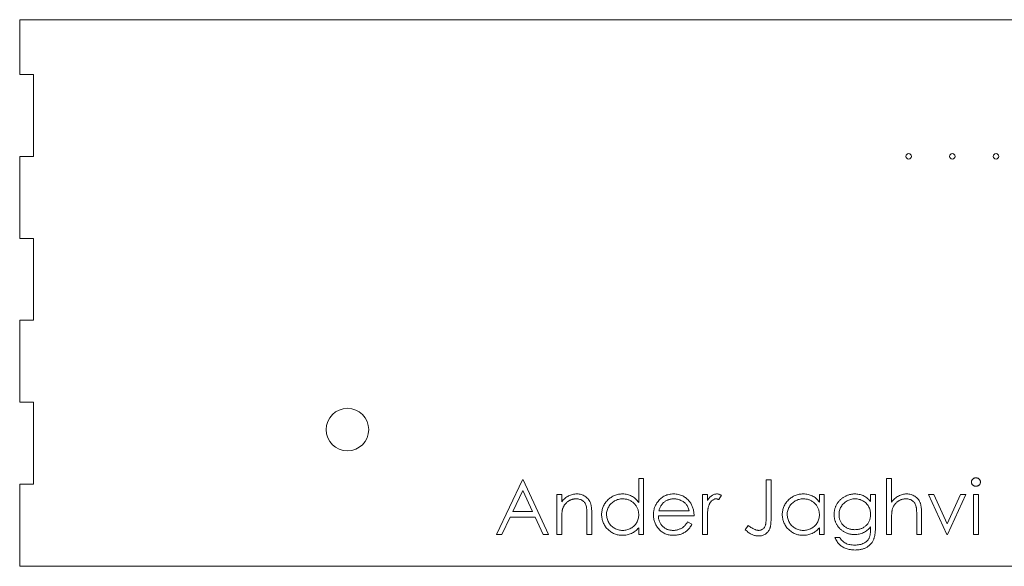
# Model space of a CAD drawing. Header units: inches. Extents: x 0 to 17.9, y 0 to 5.
# Tile 1 of 2: x 0 to 9, y 0 to 5. Entities that reach past the tile are written whole.
import ezdxf

# ---------------------------------------------------------------- set-up
doc = ezdxf.new("R2010")
doc.units = ezdxf.units.IN
doc.header["$MEASUREMENT"] = 0

msp = doc.modelspace()

# ---------------------------------------------------------------- linework, layer by layer
at = {"color": 1, "linetype": 'Continuous', "lineweight": 0}
for p, q in [((0, 5), (0, 4.5)), ((17.875, 5), (0, 5)), ((0, 4.5), (0.125, 4.5)), ((0.125, 4.5), (0.125, 3.75)), ((0, 3.75), (0, 3)), ((0.125, 3.75), (0, 3.75)), ((0, 3), (0.125, 3)), ((0.125, 3), (0.125, 2.25)), ((0, 2.25), (0, 1.5)), ((0.125, 2.25), (0, 2.25)), ((0, 1.5), (0.125, 1.5)), ((0.125, 1.5), (0.125, 0.75)), ((0, 0.75), (0, 0)), ((0.125, 0.75), (0, 0.75)), ((4.3656, 0.29), (4.6028, 0.79)), ((4.6028, 0.79), (4.6092, 0.79)), ((4.6092, 0.79), (4.84, 0.29)), ((5.6669, 0.5847), (5.6669, 0.8028)), ((5.6669, 0.8028), (5.7118, 0.8028)), ((5.7118, 0.8028), (5.7118, 0.29)), ((6.8336, 0.4574), (6.8336, 0.79)), ((6.8336, 0.79), (6.8784, 0.79)), ((6.8784, 0.79), (6.8784, 0.4524)), ((7.9361, 0.8028), (7.981, 0.8028)), ((7.9361, 0.29), (7.9361, 0.8028)), ((7.981, 0.8028), (7.981, 0.5864)), ((4.6055, 0.6925), (4.515, 0.5015)), ((4.6936, 0.5015), (4.6055, 0.6925)), ((4.9169, 0.6554), (4.9618, 0.6554)), ((4.9169, 0.29), (4.9169, 0.6554)), ((4.9618, 0.6554), (4.9618, 0.5895)), ((6.2502, 0.6554), (6.2951, 0.6554)), ((6.2502, 0.29), (6.2502, 0.6554)), ((6.2951, 0.6554), (6.2951, 0.6016)), ((6.4233, 0.6493), (6.3987, 0.6104)), ((7.3208, 0.5878), (7.3208, 0.6554)), ((7.3208, 0.6554), (7.3656, 0.6554)), ((7.3656, 0.6554), (7.3656, 0.29)), ((7.7887, 0.5915), (7.7887, 0.6554)), ((7.7887, 0.6554), (7.8336, 0.6554)), ((7.8336, 0.6554), (7.8336, 0.3654)), ((8.3208, 0.6554), (8.3693, 0.6554)), ((8.4874, 0.29), (8.3208, 0.6554)), ((8.3693, 0.6554), (8.4906, 0.3894)), ((8.4906, 0.3894), (8.6119, 0.6554)), ((8.6605, 0.6554), (8.4938, 0.29)), ((8.6119, 0.6554), (8.6605, 0.6554)), ((8.731, 0.6554), (8.7759, 0.6554)), ((8.731, 0.29), (8.731, 0.6554)), ((8.7759, 0.6554), (8.7759, 0.29)), ((4.515, 0.5015), (4.6936, 0.5015)), ((5.1925, 0.29), (5.1925, 0.4619)), ((5.2374, 0.4766), (5.2374, 0.29)), ((6.1733, 0.4631), (5.8464, 0.4631)), ((5.8511, 0.5079), (6.1284, 0.5079)), ((8.2118, 0.29), (8.2118, 0.4619)), ((8.2566, 0.4766), (8.2566, 0.29)), ((4.4906, 0.4503), (4.4146, 0.29)), ((4.7173, 0.4503), (4.4906, 0.4503)), ((4.7912, 0.29), (4.7173, 0.4503)), ((4.9618, 0.4221), (4.9618, 0.29)), ((6.1142, 0.4054), (6.1541, 0.3845)), ((6.2951, 0.4128), (6.2951, 0.29)), ((6.6413, 0.3349), (6.6677, 0.3733)), ((7.981, 0.4221), (7.981, 0.29)), ((4.4146, 0.29), (4.3656, 0.29)), ((4.84, 0.29), (4.7912, 0.29)), ((4.9618, 0.29), (4.9169, 0.29)), ((5.2374, 0.29), (5.1925, 0.29)), ((5.6669, 0.29), (5.6669, 0.3532)), ((5.7118, 0.29), (5.6669, 0.29)), ((6.2951, 0.29), (6.2502, 0.29)), ((7.3208, 0.29), (7.3208, 0.3532)), ((7.3656, 0.29), (7.3208, 0.29)), ((7.7887, 0.3411), (7.7887, 0.36)), ((7.981, 0.29), (7.9361, 0.29)), ((8.2566, 0.29), (8.2118, 0.29)), ((8.4938, 0.29), (8.4874, 0.29)), ((8.7759, 0.29), (8.731, 0.29)), ((7.4618, 0.2644), (7.5066, 0.2644)), ((0, 0), (17.875, 0))]:
    msp.add_line(p, q, dxfattribs=at)
for centre, radius in [((8.1375, 3.75), 0.025), ((8.5375, 3.75), 0.025), ((8.9375, 3.75), 0.025), ((3, 1.25), 0.195)]:
    msp.add_circle(centre, radius, dxfattribs=at)
for points, knots in [([(8.7118, 0.7706), (8.7119, 0.7732), (8.7122, 0.7782), (8.7147, 0.7855), (8.7185, 0.7923), (8.7239, 0.7981), (8.7302, 0.803), (8.7374, 0.8066), (8.7451, 0.8089), (8.7505, 0.8091), (8.7532, 0.8092)], [0, 0, 0, 0, 0.12329, 0.242149, 0.363437, 0.489745, 0.618115, 0.744894, 0.868932, 1, 1, 1, 1]), ([(8.7532, 0.7323), (8.7505, 0.7324), (8.7451, 0.7327), (8.7374, 0.7349), (8.7302, 0.7385), (8.7239, 0.7434), (8.7186, 0.7493), (8.7147, 0.7559), (8.7122, 0.7631), (8.7119, 0.768), (8.7118, 0.7706)], [0, 0, 0, 0, 0.131867, 0.256661, 0.384213, 0.513365, 0.640443, 0.761085, 0.879146, 1, 1, 1, 1]), ([(8.7532, 0.8092), (8.756, 0.8091), (8.7615, 0.8088), (8.7694, 0.8067), (8.7765, 0.803), (8.7829, 0.7981), (8.7884, 0.7923), (8.7922, 0.7855), (8.7947, 0.7782), (8.795, 0.7732), (8.7951, 0.7706)], [0, 0, 0, 0, 0.131899, 0.258284, 0.384341, 0.51198, 0.638632, 0.75923, 0.877412, 1, 1, 1, 1]), ([(8.7951, 0.7706), (8.795, 0.768), (8.7947, 0.7631), (8.7922, 0.7559), (8.7883, 0.7492), (8.7829, 0.7434), (8.7765, 0.7385), (8.7694, 0.7349), (8.7615, 0.7327), (8.756, 0.7324), (8.7532, 0.7323)], [0, 0, 0, 0, 0.120162, 0.237546, 0.357497, 0.484917, 0.613329, 0.74015, 0.867301, 1, 1, 1, 1]), ([(4.9618, 0.5895), (4.9666, 0.5955), (4.9759, 0.6071), (4.9914, 0.6223), (5.0077, 0.6349), (5.0249, 0.6449), (5.0428, 0.6524), (5.0614, 0.6579), (5.0809, 0.6612), (5.0941, 0.6616), (5.1008, 0.6618)], [0, 0, 0, 0, 0.140976, 0.273569, 0.398988, 0.51993, 0.63811, 0.756589, 0.87686, 1, 1, 1, 1]), ([(5.1008, 0.6618), (5.1076, 0.6615), (5.1208, 0.6611), (5.1401, 0.6572), (5.1581, 0.6506), (5.1747, 0.6416), (5.1897, 0.6303), (5.2029, 0.6173), (5.2138, 0.6022), (5.2212, 0.5883), (5.226, 0.5759), (5.229, 0.5653), (5.2316, 0.5534), (5.2338, 0.5405), (5.2353, 0.5262), (5.2365, 0.5107), (5.2374, 0.4941), (5.2374, 0.4825), (5.2374, 0.4766)], [0, 0, 0, 0, 0.07724, 0.151178, 0.223488, 0.295543, 0.366976, 0.437131, 0.507044, 0.57856, 0.616614, 0.658756, 0.704491, 0.754803, 0.809332, 0.868274, 0.932073, 1, 1, 1, 1]), ([(5.3272, 0.4737), (5.3273, 0.48), (5.3277, 0.4926), (5.3303, 0.5111), (5.3348, 0.5289), (5.341, 0.5459), (5.349, 0.5622), (5.3587, 0.5779), (5.3701, 0.5928), (5.3833, 0.6068), (5.3976, 0.6197), (5.4128, 0.6309), (5.4287, 0.6406), (5.4455, 0.6482), (5.4628, 0.6544), (5.481, 0.6587), (5.4998, 0.6612), (5.5126, 0.6616), (5.5191, 0.6618)], [0, 0, 0, 0, 0.063775, 0.126079, 0.186904, 0.247574, 0.308003, 0.369132, 0.432033, 0.496791, 0.561611, 0.624914, 0.686726, 0.748079, 0.809582, 0.871631, 0.934886, 1, 1, 1, 1]), ([(5.5191, 0.6618), (5.5265, 0.6616), (5.5412, 0.6611), (5.5626, 0.6575), (5.5828, 0.6513), (5.6021, 0.6429), (5.6201, 0.6319), (5.6371, 0.6186), (5.6529, 0.6027), (5.6622, 0.5908), (5.6669, 0.5847)], [0, 0, 0, 0, 0.128884, 0.252985, 0.37421, 0.494102, 0.614753, 0.738511, 0.866243, 1, 1, 1, 1]), ([(5.8436, 0.5937), (5.8481, 0.5991), (5.857, 0.6097), (5.8721, 0.6237), (5.8884, 0.6355), (5.9058, 0.6452), (5.9244, 0.6526), (5.9441, 0.6581), (5.9649, 0.6611), (5.9791, 0.6616), (5.9864, 0.6618)], [0, 0, 0, 0, 0.128835, 0.253589, 0.374643, 0.49534, 0.616325, 0.739759, 0.866842, 1, 1, 1, 1]), ([(5.9864, 0.6618), (5.9939, 0.6616), (6.0086, 0.6612), (6.03, 0.6577), (6.0503, 0.6521), (6.0694, 0.6442), (6.0874, 0.6341), (6.1041, 0.6215), (6.1198, 0.6069), (6.1289, 0.5956), (6.1336, 0.5899)], [0, 0, 0, 0, 0.13204, 0.259033, 0.38188, 0.502258, 0.622752, 0.744743, 0.870109, 1, 1, 1, 1]), ([(6.2951, 0.6016), (6.2984, 0.6066), (6.3048, 0.6162), (6.3153, 0.6289), (6.3261, 0.6393), (6.3372, 0.6477), (6.3487, 0.654), (6.3603, 0.6585), (6.3722, 0.6613), (6.3802, 0.6616), (6.3843, 0.6618)], [0, 0, 0, 0, 0.160059, 0.306112, 0.438367, 0.560541, 0.675317, 0.786114, 0.892842, 1, 1, 1, 1]), ([(6.3843, 0.6618), (6.3874, 0.6616), (6.3938, 0.6613), (6.4035, 0.6588), (6.4135, 0.6549), (6.42, 0.6512), (6.4233, 0.6493)], [0, 0, 0, 0, 0.225278, 0.463523, 0.720324, 1, 1, 1, 1]), ([(6.981, 0.4737), (6.9812, 0.48), (6.9815, 0.4926), (6.9842, 0.5111), (6.9886, 0.5289), (6.9948, 0.5459), (7.0028, 0.5622), (7.0125, 0.5779), (7.0239, 0.5928), (7.0371, 0.6068), (7.0514, 0.6197), (7.0667, 0.6309), (7.0826, 0.6406), (7.0993, 0.6482), (7.1167, 0.6544), (7.1348, 0.6587), (7.1536, 0.6612), (7.1664, 0.6616), (7.1729, 0.6618)], [0, 0, 0, 0, 0.063775, 0.126079, 0.186904, 0.247574, 0.308003, 0.369132, 0.432033, 0.496791, 0.561611, 0.624914, 0.686726, 0.748079, 0.809582, 0.871631, 0.934886, 1, 1, 1, 1]), ([(7.1729, 0.6618), (7.1804, 0.6616), (7.195, 0.6612), (7.2164, 0.6578), (7.2366, 0.6522), (7.2559, 0.6445), (7.274, 0.6342), (7.291, 0.6213), (7.3068, 0.6058), (7.316, 0.5939), (7.3208, 0.5878)], [0, 0, 0, 0, 0.129862, 0.254654, 0.376015, 0.495255, 0.614798, 0.738106, 0.865196, 1, 1, 1, 1]), ([(7.4554, 0.4739), (7.4554, 0.478), (7.4556, 0.4863), (7.4569, 0.4986), (7.4587, 0.5107), (7.4616, 0.5225), (7.4651, 0.5342), (7.4694, 0.5456), (7.4745, 0.5568), (7.4804, 0.5677), (7.487, 0.5783), (7.4942, 0.5883), (7.5021, 0.5978), (7.5105, 0.6067), (7.5195, 0.615), (7.5292, 0.6228), (7.5394, 0.63), (7.5502, 0.6366), (7.5613, 0.6424), (7.5726, 0.6477), (7.5842, 0.6519), (7.5958, 0.6557), (7.6077, 0.6583), (7.6197, 0.6603), (7.6319, 0.6616), (7.64, 0.6617), (7.6441, 0.6618)], [0, 0, 0, 0, 0.042034, 0.083905, 0.125069, 0.166158, 0.20721, 0.248491, 0.289878, 0.33217, 0.374476, 0.416225, 0.45761, 0.499073, 0.540553, 0.582249, 0.62455, 0.667433, 0.710323, 0.752467, 0.794065, 0.835216, 0.876228, 0.917446, 0.958643, 1, 1, 1, 1]), ([(7.6441, 0.6618), (7.6508, 0.6616), (7.6641, 0.6612), (7.6836, 0.6582), (7.7024, 0.6534), (7.7207, 0.6466), (7.7386, 0.6372), (7.7559, 0.6249), (7.7728, 0.6095), (7.7833, 0.5976), (7.7887, 0.5915)], [0, 0, 0, 0, 0.120911, 0.238762, 0.354755, 0.470359, 0.589144, 0.716329, 0.852445, 1, 1, 1, 1]), ([(7.981, 0.5864), (7.9858, 0.5924), (7.9952, 0.6041), (8.011, 0.6194), (8.0272, 0.6327), (8.0444, 0.6432), (8.0623, 0.6516), (8.0809, 0.6575), (8.1002, 0.6611), (8.1134, 0.6616), (8.12, 0.6618)], [0, 0, 0, 0, 0.140724, 0.273996, 0.400684, 0.522555, 0.641534, 0.759969, 0.878405, 1, 1, 1, 1]), ([(8.12, 0.6618), (8.1268, 0.6615), (8.14, 0.6611), (8.1593, 0.6572), (8.1773, 0.6506), (8.194, 0.6416), (8.2089, 0.6303), (8.2222, 0.6174), (8.233, 0.6023), (8.2404, 0.5884), (8.2452, 0.5761), (8.2482, 0.5655), (8.2508, 0.5536), (8.2531, 0.5406), (8.2545, 0.5263), (8.2557, 0.5108), (8.2566, 0.4941), (8.2566, 0.4826), (8.2566, 0.4766)], [0, 0, 0, 0, 0.077229, 0.151155, 0.223454, 0.295497, 0.36692, 0.436794, 0.506696, 0.577864, 0.615912, 0.658048, 0.703776, 0.75408, 0.808979, 0.867913, 0.931702, 1, 1, 1, 1]), ([(5.093, 0.6169), (5.0894, 0.6169), (5.0822, 0.6167), (5.0716, 0.6154), (5.0614, 0.6132), (5.0513, 0.6102), (5.0417, 0.6061), (5.0321, 0.6014), (5.0231, 0.5956), (5.0143, 0.5892), (5.0061, 0.582), (4.9984, 0.5745), (4.9917, 0.5664), (4.9855, 0.558), (4.9802, 0.5492), (4.9756, 0.5399), (4.9716, 0.5302), (4.9697, 0.5235), (4.9687, 0.5202)], [0, 0, 0, 0, 0.063986, 0.126627, 0.188984, 0.25023, 0.312351, 0.374574, 0.438148, 0.50292, 0.567974, 0.630771, 0.692935, 0.754398, 0.815218, 0.876117, 0.938015, 1, 1, 1, 1]), ([(5.1872, 0.545), (5.1857, 0.5507), (5.1828, 0.5616), (5.1756, 0.5764), (5.1665, 0.589), (5.1553, 0.5993), (5.1423, 0.6073), (5.1274, 0.6129), (5.1108, 0.6164), (5.0991, 0.6167), (5.093, 0.6169)], [0, 0, 0, 0, 0.13552, 0.260833, 0.378476, 0.493178, 0.609281, 0.729981, 0.859261, 1, 1, 1, 1]), ([(5.1925, 0.4619), (5.1925, 0.4668), (5.1925, 0.4764), (5.1923, 0.49), (5.1919, 0.5023), (5.1913, 0.5134), (5.1905, 0.5231), (5.1896, 0.5316), (5.1886, 0.5388), (5.1877, 0.5431), (5.1872, 0.545)], [0, 0, 0, 0, 0.17885, 0.34211, 0.489826, 0.623254, 0.74008, 0.841483, 0.928908, 1, 1, 1, 1]), ([(5.5197, 0.6169), (5.5131, 0.6167), (5.5002, 0.6162), (5.4812, 0.6126), (5.463, 0.6066), (5.4457, 0.5985), (5.4296, 0.5882), (5.4152, 0.5757), (5.4024, 0.5615), (5.3917, 0.5455), (5.3829, 0.5283), (5.3767, 0.5103), (5.3727, 0.4919), (5.3722, 0.4795), (5.372, 0.4732)], [0, 0, 0, 0, 0.085921, 0.169593, 0.252476, 0.336244, 0.419505, 0.502036, 0.584775, 0.669846, 0.754185, 0.836658, 0.91801, 1, 1, 1, 1]), ([(5.6669, 0.4719), (5.6668, 0.4769), (5.6665, 0.4869), (5.6644, 0.5015), (5.6612, 0.5154), (5.6565, 0.5288), (5.6505, 0.5414), (5.6431, 0.5535), (5.6344, 0.5649), (5.6245, 0.5755), (5.6136, 0.5852), (5.6021, 0.5938), (5.5898, 0.6009), (5.577, 0.6067), (5.5636, 0.6114), (5.5494, 0.6145), (5.5348, 0.6167), (5.5248, 0.6168), (5.5197, 0.6169)], [0, 0, 0, 0, 0.065634, 0.129188, 0.191219, 0.251913, 0.312507, 0.373494, 0.435152, 0.498741, 0.562095, 0.624187, 0.685476, 0.746097, 0.807612, 0.869967, 0.933951, 1, 1, 1, 1]), ([(5.8015, 0.4717), (5.8017, 0.4773), (5.802, 0.4884), (5.8039, 0.5049), (5.8072, 0.5209), (5.8118, 0.5365), (5.8177, 0.5515), (5.825, 0.5661), (5.8336, 0.5803), (5.8402, 0.5892), (5.8436, 0.5937)], [0, 0, 0, 0, 0.128045, 0.253768, 0.377428, 0.500551, 0.623296, 0.746578, 0.872348, 1, 1, 1, 1]), ([(5.8946, 0.5827), (5.8922, 0.5805), (5.8874, 0.5761), (5.8809, 0.5686), (5.8747, 0.5605), (5.8691, 0.5515), (5.864, 0.5417), (5.8591, 0.5312), (5.8548, 0.5199), (5.8524, 0.512), (5.8511, 0.5079)], [0, 0, 0, 0, 0.109984, 0.22258, 0.3385, 0.458709, 0.585535, 0.717518, 0.854667, 1, 1, 1, 1]), ([(5.9887, 0.6169), (5.9842, 0.6168), (5.9754, 0.6167), (5.9623, 0.615), (5.9498, 0.6123), (5.9377, 0.6086), (5.9262, 0.6037), (5.915, 0.5979), (5.9045, 0.5908), (5.8979, 0.5854), (5.8946, 0.5827)], [0, 0, 0, 0, 0.131092, 0.259141, 0.384162, 0.505992, 0.629098, 0.750669, 0.874039, 1, 1, 1, 1]), ([(6.1284, 0.5079), (6.1268, 0.5139), (6.1236, 0.5254), (6.117, 0.5412), (6.1096, 0.5553), (6.1008, 0.5675), (6.0908, 0.5784), (6.0793, 0.5879), (6.0664, 0.5964), (6.0521, 0.6035), (6.037, 0.6096), (6.0212, 0.6137), (6.0051, 0.6165), (5.9942, 0.6168), (5.9887, 0.6169)], [0, 0, 0, 0, 0.09624, 0.185231, 0.267501, 0.3444, 0.419595, 0.496891, 0.576638, 0.660268, 0.745387, 0.83004, 0.914474, 1, 1, 1, 1]), ([(6.1336, 0.5899), (6.1367, 0.5856), (6.143, 0.577), (6.1509, 0.5629), (6.1578, 0.5483), (6.1632, 0.5327), (6.1677, 0.5164), (6.1709, 0.4994), (6.1728, 0.4815), (6.1731, 0.4693), (6.1733, 0.4631)], [0, 0, 0, 0, 0.118522, 0.236255, 0.356174, 0.47725, 0.60154, 0.729618, 0.862158, 1, 1, 1, 1]), ([(6.3757, 0.6169), (6.3721, 0.6167), (6.3648, 0.6162), (6.354, 0.6123), (6.3435, 0.6061), (6.3352, 0.5992), (6.3288, 0.5926), (6.3242, 0.5868), (6.32, 0.5803), (6.316, 0.5732), (6.3123, 0.5653), (6.3089, 0.5569), (6.3058, 0.5478), (6.304, 0.5414), (6.3031, 0.5382)], [0, 0, 0, 0, 0.093807, 0.191338, 0.295191, 0.410312, 0.47193, 0.536425, 0.603119, 0.674118, 0.749332, 0.828283, 0.91204, 1, 1, 1, 1]), ([(6.3987, 0.6104), (6.3965, 0.6114), (6.3924, 0.6132), (6.3864, 0.6154), (6.3809, 0.6166), (6.3774, 0.6168), (6.3757, 0.6169)], [0, 0, 0, 0, 0.295139, 0.56023, 0.794983, 1, 1, 1, 1]), ([(7.1735, 0.6169), (7.167, 0.6167), (7.154, 0.6162), (7.135, 0.6126), (7.1168, 0.6066), (7.0995, 0.5985), (7.0834, 0.5882), (7.0691, 0.5757), (7.0563, 0.5615), (7.0455, 0.5455), (7.0367, 0.5283), (7.0306, 0.5103), (7.0265, 0.4919), (7.0261, 0.4795), (7.0259, 0.4732)], [0, 0, 0, 0, 0.085921, 0.169593, 0.252476, 0.336244, 0.419505, 0.502036, 0.584775, 0.669846, 0.754185, 0.836658, 0.91801, 1, 1, 1, 1]), ([(7.3208, 0.4719), (7.3206, 0.4769), (7.3203, 0.4869), (7.3183, 0.5015), (7.315, 0.5154), (7.3104, 0.5288), (7.3043, 0.5414), (7.297, 0.5535), (7.2883, 0.5649), (7.2784, 0.5755), (7.2675, 0.5852), (7.256, 0.5938), (7.2437, 0.6009), (7.2308, 0.6067), (7.2174, 0.6114), (7.2033, 0.6145), (7.1886, 0.6167), (7.1786, 0.6168), (7.1735, 0.6169)], [0, 0, 0, 0, 0.065634, 0.129188, 0.191219, 0.251913, 0.312507, 0.373494, 0.435152, 0.498741, 0.562095, 0.624187, 0.685476, 0.746097, 0.807612, 0.869967, 0.933951, 1, 1, 1, 1]), ([(7.6477, 0.6169), (7.6411, 0.6167), (7.6281, 0.6163), (7.6091, 0.6125), (7.5907, 0.6066), (7.5733, 0.5981), (7.5571, 0.5878), (7.5426, 0.5754), (7.53, 0.5611), (7.5193, 0.5452), (7.5108, 0.5281), (7.5048, 0.51), (7.5009, 0.4913), (7.5005, 0.4785), (7.5002, 0.4721)], [0, 0, 0, 0, 0.085519, 0.169309, 0.252218, 0.336756, 0.420595, 0.502741, 0.584804, 0.668268, 0.751823, 0.833629, 0.91622, 1, 1, 1, 1]), ([(7.7887, 0.4747), (7.7885, 0.4814), (7.7881, 0.4944), (7.7846, 0.5133), (7.7789, 0.5311), (7.7709, 0.5478), (7.7609, 0.563), (7.7489, 0.5767), (7.735, 0.5887), (7.7193, 0.5986), (7.7025, 0.6067), (7.6848, 0.6128), (7.6664, 0.6162), (7.654, 0.6167), (7.6477, 0.6169)], [0, 0, 0, 0, 0.089243, 0.174349, 0.257613, 0.339527, 0.420997, 0.501579, 0.582542, 0.666133, 0.750049, 0.832743, 0.915647, 1, 1, 1, 1]), ([(8.1121, 0.6169), (8.1085, 0.6169), (8.1014, 0.6167), (8.0908, 0.6154), (8.0805, 0.6132), (8.0704, 0.6102), (8.0608, 0.6061), (8.0513, 0.6014), (8.0423, 0.5956), (8.0335, 0.5892), (8.0253, 0.582), (8.0177, 0.5745), (8.0109, 0.5664), (8.0047, 0.558), (7.9994, 0.5492), (7.9948, 0.5399), (7.9909, 0.5302), (7.9889, 0.5235), (7.9879, 0.5202)], [0, 0, 0, 0, 0.06402, 0.126694, 0.189084, 0.250363, 0.312516, 0.374243, 0.43785, 0.502657, 0.567745, 0.630576, 0.692772, 0.754268, 0.815121, 0.876051, 0.937982, 1, 1, 1, 1]), ([(8.2066, 0.545), (8.2049, 0.5507), (8.2018, 0.5616), (8.1945, 0.5764), (8.1854, 0.589), (8.1743, 0.5993), (8.1613, 0.6073), (8.1465, 0.6129), (8.1299, 0.6164), (8.1182, 0.6167), (8.1121, 0.6169)], [0, 0, 0, 0, 0.136257, 0.261954, 0.379638, 0.494379, 0.609866, 0.729887, 0.859213, 1, 1, 1, 1]), ([(8.2118, 0.4619), (8.2118, 0.4668), (8.2117, 0.4764), (8.2115, 0.49), (8.2111, 0.5023), (8.2105, 0.5134), (8.2099, 0.5232), (8.209, 0.5316), (8.2079, 0.5388), (8.207, 0.5431), (8.2066, 0.545)], [0, 0, 0, 0, 0.178867, 0.342141, 0.489871, 0.623312, 0.740056, 0.841468, 0.928901, 1, 1, 1, 1]), ([(4.9687, 0.5202), (4.9681, 0.5177), (4.9669, 0.5123), (4.9656, 0.5035), (4.9644, 0.4933), (4.9634, 0.4818), (4.9628, 0.4688), (4.9621, 0.4545), (4.9618, 0.4388), (4.9618, 0.4278), (4.9618, 0.4221)], [0, 0, 0, 0, 0.076995, 0.167615, 0.271052, 0.38946, 0.520843, 0.666399, 0.826094, 1, 1, 1, 1]), ([(5.5177, 0.2836), (5.5112, 0.2838), (5.4985, 0.2841), (5.4798, 0.2868), (5.4618, 0.2911), (5.4444, 0.2971), (5.4279, 0.305), (5.412, 0.3145), (5.3969, 0.3258), (5.3828, 0.3388), (5.3697, 0.3528), (5.3583, 0.3678), (5.3488, 0.3837), (5.3408, 0.4002), (5.3346, 0.4176), (5.3304, 0.4356), (5.3277, 0.4544), (5.3273, 0.4672), (5.3272, 0.4737)], [0, 0, 0, 0, 0.06462, 0.127433, 0.189004, 0.24993, 0.310668, 0.372329, 0.434939, 0.499576, 0.564191, 0.626735, 0.688109, 0.749294, 0.810331, 0.871901, 0.935046, 1, 1, 1, 1]), ([(5.372, 0.4732), (5.3723, 0.467), (5.3728, 0.4545), (5.3767, 0.4361), (5.3831, 0.4182), (5.3918, 0.4008), (5.4028, 0.3848), (5.4155, 0.3702), (5.43, 0.3577), (5.4462, 0.3473), (5.4634, 0.3388), (5.4815, 0.3329), (5.5002, 0.3291), (5.5129, 0.3287), (5.5193, 0.3285)], [0, 0, 0, 0, 0.081589, 0.162859, 0.245484, 0.330807, 0.416493, 0.499893, 0.583048, 0.667158, 0.751312, 0.833785, 0.916256, 1, 1, 1, 1]), ([(5.5193, 0.3285), (5.5258, 0.3287), (5.5387, 0.3292), (5.5577, 0.3328), (5.5762, 0.3387), (5.5939, 0.347), (5.6104, 0.3573), (5.6252, 0.3693), (5.6377, 0.3832), (5.6483, 0.3986), (5.6566, 0.4154), (5.6626, 0.4333), (5.6662, 0.4523), (5.6667, 0.4653), (5.6669, 0.4719)], [0, 0, 0, 0, 0.084802, 0.168664, 0.252552, 0.33824, 0.423103, 0.505556, 0.586176, 0.667136, 0.748499, 0.830452, 0.913456, 1, 1, 1, 1]), ([(5.9853, 0.2836), (5.9783, 0.2838), (5.9646, 0.2841), (5.9447, 0.2868), (5.9259, 0.2913), (5.9083, 0.2976), (5.8919, 0.3058), (5.8767, 0.3158), (5.8626, 0.3275), (5.85, 0.3411), (5.8387, 0.3556), (5.8287, 0.3708), (5.8203, 0.3865), (5.8135, 0.4027), (5.8081, 0.4192), (5.8042, 0.4363), (5.802, 0.4538), (5.8017, 0.4657), (5.8015, 0.4717)], [0, 0, 0, 0, 0.071579, 0.139629, 0.204797, 0.268135, 0.329814, 0.391301, 0.453434, 0.516552, 0.579631, 0.641119, 0.701294, 0.76081, 0.819932, 0.87892, 0.938983, 1, 1, 1, 1]), ([(5.8464, 0.4631), (5.8466, 0.4583), (5.847, 0.4488), (5.8491, 0.4349), (5.8522, 0.4217), (5.8567, 0.4093), (5.8621, 0.3975), (5.8687, 0.3863), (5.8766, 0.3759), (5.8855, 0.3661), (5.8953, 0.3573), (5.9056, 0.3495), (5.9166, 0.343), (5.9282, 0.3377), (5.9403, 0.3335), (5.9529, 0.3307), (5.9661, 0.3288), (5.9751, 0.3286), (5.9797, 0.3285)], [0, 0, 0, 0, 0.068385, 0.134476, 0.198391, 0.260753, 0.321829, 0.383037, 0.444653, 0.507398, 0.569825, 0.630778, 0.690929, 0.750945, 0.811049, 0.872331, 0.935004, 1, 1, 1, 1]), ([(6.3031, 0.5382), (6.3024, 0.5353), (6.301, 0.5289), (6.2995, 0.5181), (6.2981, 0.5054), (6.297, 0.4907), (6.2961, 0.474), (6.2956, 0.4554), (6.2951, 0.4348), (6.2951, 0.4203), (6.2951, 0.4128)], [0, 0, 0, 0, 0.070855, 0.156938, 0.2586, 0.375891, 0.508166, 0.656238, 0.820177, 1, 1, 1, 1]), ([(6.8784, 0.4524), (6.8784, 0.4461), (6.8783, 0.4341), (6.8778, 0.4169), (6.877, 0.4011), (6.8757, 0.3868), (6.874, 0.374), (6.872, 0.3626), (6.8697, 0.3527), (6.8661, 0.3416), (6.8603, 0.3295), (6.8515, 0.3163), (6.8406, 0.3049), (6.828, 0.2949), (6.8136, 0.2869), (6.7976, 0.2812), (6.7802, 0.2777), (6.7681, 0.2774), (6.7619, 0.2772)], [0, 0, 0, 0, 0.077361, 0.148542, 0.214008, 0.272995, 0.326409, 0.37388, 0.41602, 0.452126, 0.518002, 0.582367, 0.647044, 0.71333, 0.780912, 0.850395, 0.922923, 1, 1, 1, 1]), ([(6.7644, 0.3285), (6.7678, 0.3286), (6.7746, 0.3289), (6.7846, 0.3314), (6.7941, 0.3353), (6.8028, 0.341), (6.8108, 0.3478), (6.8175, 0.356), (6.823, 0.3651), (6.8263, 0.3737), (6.8284, 0.3815), (6.8298, 0.3887), (6.831, 0.3972), (6.832, 0.4068), (6.8326, 0.4177), (6.8333, 0.4298), (6.8335, 0.4432), (6.8336, 0.4525), (6.8336, 0.4574)], [0, 0, 0, 0, 0.062326, 0.123196, 0.184036, 0.246964, 0.310699, 0.373268, 0.436588, 0.502125, 0.539005, 0.583255, 0.634447, 0.692676, 0.75857, 0.831659, 0.911917, 1, 1, 1, 1]), ([(7.1715, 0.2836), (7.1651, 0.2838), (7.1523, 0.2841), (7.1336, 0.2868), (7.1156, 0.2911), (7.0983, 0.2971), (7.0818, 0.305), (7.0659, 0.3145), (7.0508, 0.3258), (7.0366, 0.3388), (7.0236, 0.3528), (7.0121, 0.3678), (7.0026, 0.3837), (6.9946, 0.4002), (6.9885, 0.4176), (6.9842, 0.4356), (6.9815, 0.4544), (6.9812, 0.4672), (6.981, 0.4737)], [0, 0, 0, 0, 0.06462, 0.127433, 0.189004, 0.24993, 0.310668, 0.372329, 0.434939, 0.499576, 0.564191, 0.626735, 0.688109, 0.749294, 0.810331, 0.871901, 0.935046, 1, 1, 1, 1]), ([(7.0259, 0.4732), (7.0261, 0.467), (7.0267, 0.4545), (7.0305, 0.4361), (7.0369, 0.4182), (7.0457, 0.4008), (7.0566, 0.3848), (7.0693, 0.3702), (7.0839, 0.3577), (7.1, 0.3473), (7.1172, 0.3388), (7.1354, 0.3329), (7.154, 0.3291), (7.1667, 0.3287), (7.1731, 0.3285)], [0, 0, 0, 0, 0.081589, 0.162859, 0.245484, 0.330807, 0.416493, 0.499893, 0.583048, 0.667158, 0.751312, 0.833785, 0.916256, 1, 1, 1, 1]), ([(7.1731, 0.3285), (7.1796, 0.3287), (7.1925, 0.3292), (7.2116, 0.3328), (7.2301, 0.3387), (7.2478, 0.347), (7.2642, 0.3573), (7.279, 0.3693), (7.2915, 0.3832), (7.3021, 0.3986), (7.3104, 0.4154), (7.3165, 0.4333), (7.3201, 0.4523), (7.3205, 0.4653), (7.3208, 0.4719)], [0, 0, 0, 0, 0.084802, 0.168664, 0.252552, 0.33824, 0.423103, 0.505556, 0.586176, 0.667136, 0.748499, 0.830452, 0.913456, 1, 1, 1, 1]), ([(7.6427, 0.29), (7.6385, 0.2901), (7.6302, 0.2902), (7.6179, 0.2915), (7.6057, 0.2934), (7.5938, 0.2961), (7.582, 0.2996), (7.5705, 0.304), (7.559, 0.3089), (7.548, 0.3147), (7.5373, 0.3212), (7.5272, 0.3282), (7.5176, 0.3357), (7.5087, 0.3438), (7.5005, 0.3525), (7.4928, 0.3616), (7.4858, 0.3714), (7.4794, 0.3815), (7.4738, 0.3922), (7.4689, 0.4031), (7.4646, 0.4143), (7.4612, 0.4257), (7.4586, 0.4374), (7.4567, 0.4493), (7.4556, 0.4615), (7.4555, 0.4698), (7.4554, 0.4739)], [0, 0, 0, 0, 0.042865, 0.085222, 0.127202, 0.169025, 0.210882, 0.252963, 0.295628, 0.338553, 0.381463, 0.423582, 0.465066, 0.506312, 0.54704, 0.587676, 0.628675, 0.669946, 0.711036, 0.751996, 0.792673, 0.833446, 0.874191, 0.915494, 0.957478, 1, 1, 1, 1]), ([(7.5002, 0.4721), (7.5003, 0.4672), (7.5005, 0.4577), (7.5025, 0.4437), (7.5057, 0.4304), (7.5102, 0.4177), (7.5157, 0.4057), (7.5227, 0.3943), (7.531, 0.3835), (7.5404, 0.3736), (7.5507, 0.3645), (7.562, 0.3565), (7.5741, 0.3499), (7.5868, 0.3443), (7.6003, 0.3402), (7.6145, 0.337), (7.6295, 0.3352), (7.6398, 0.335), (7.645, 0.3349)], [0, 0, 0, 0, 0.064983, 0.127803, 0.189056, 0.248395, 0.307691, 0.366977, 0.42734, 0.488795, 0.550674, 0.612045, 0.673369, 0.73493, 0.79781, 0.862892, 0.930095, 1, 1, 1, 1]), ([(7.645, 0.3349), (7.6503, 0.335), (7.6606, 0.3352), (7.6757, 0.337), (7.6899, 0.34), (7.7034, 0.3442), (7.7162, 0.3496), (7.728, 0.3564), (7.7392, 0.3642), (7.7494, 0.3733), (7.7586, 0.3833), (7.7666, 0.3941), (7.7735, 0.4057), (7.7792, 0.418), (7.7835, 0.4311), (7.7864, 0.445), (7.7884, 0.4596), (7.7886, 0.4696), (7.7887, 0.4747)], [0, 0, 0, 0, 0.070121, 0.137122, 0.201487, 0.263765, 0.32456, 0.384739, 0.444905, 0.505232, 0.565494, 0.6251, 0.68435, 0.743883, 0.804608, 0.867239, 0.932094, 1, 1, 1, 1]), ([(7.9879, 0.5202), (7.9874, 0.5177), (7.9861, 0.5124), (7.9848, 0.5037), (7.9836, 0.4935), (7.9826, 0.482), (7.982, 0.469), (7.9813, 0.4546), (7.9811, 0.4388), (7.981, 0.4279), (7.981, 0.4221)], [0, 0, 0, 0, 0.075999, 0.165611, 0.269045, 0.387448, 0.518827, 0.665394, 0.825083, 1, 1, 1, 1]), ([(5.9797, 0.3285), (5.9842, 0.3285), (5.9931, 0.3287), (6.0063, 0.3304), (6.0193, 0.3331), (6.0321, 0.3368), (6.0443, 0.3413), (6.0556, 0.3468), (6.066, 0.3528), (6.0758, 0.3597), (6.0852, 0.3681), (6.0946, 0.3786), (6.1046, 0.3911), (6.1109, 0.4004), (6.1142, 0.4054)], [0, 0, 0, 0, 0.082592, 0.163879, 0.245659, 0.327726, 0.40861, 0.485749, 0.559169, 0.630268, 0.705306, 0.792065, 0.889796, 1, 1, 1, 1]), ([(6.1541, 0.3845), (6.1509, 0.3788), (6.1447, 0.3679), (6.1341, 0.3528), (6.123, 0.3392), (6.1108, 0.3276), (6.098, 0.3174), (6.0845, 0.3085), (6.0701, 0.3009), (6.055, 0.2945), (6.039, 0.2896), (6.022, 0.2861), (6.004, 0.284), (5.9916, 0.2837), (5.9853, 0.2836)], [0, 0, 0, 0, 0.09337, 0.181661, 0.265874, 0.346355, 0.4246, 0.501903, 0.579992, 0.658443, 0.738672, 0.821894, 0.908801, 1, 1, 1, 1]), ([(6.6677, 0.3733), (6.6738, 0.3691), (6.6853, 0.3612), (6.7023, 0.351), (6.7173, 0.3422), (6.7271, 0.3377), (6.7316, 0.3357)], [0, 0, 0, 0, 0.299184, 0.564899, 0.798548, 1, 1, 1, 1]), ([(7.8336, 0.3654), (7.8335, 0.3592), (7.8335, 0.3473), (7.8329, 0.3301), (7.8317, 0.3142), (7.8304, 0.2995), (7.8285, 0.2861), (7.8262, 0.274), (7.8236, 0.2632), (7.8213, 0.2565), (7.8203, 0.2533)], [0, 0, 0, 0, 0.163445, 0.315489, 0.456291, 0.585864, 0.705429, 0.813371, 0.911718, 1, 1, 1, 1]), ([(5.6669, 0.3532), (5.6618, 0.3475), (5.652, 0.3363), (5.6355, 0.3217), (5.618, 0.3097), (5.5996, 0.2999), (5.5803, 0.2926), (5.5602, 0.2874), (5.5392, 0.2841), (5.5249, 0.2838), (5.5177, 0.2836)], [0, 0, 0, 0, 0.134298, 0.262085, 0.38627, 0.507165, 0.6273, 0.748145, 0.87237, 1, 1, 1, 1]), ([(6.7619, 0.2772), (6.757, 0.2773), (6.7472, 0.2776), (6.7327, 0.2802), (6.7182, 0.2841), (6.7037, 0.2898), (6.6889, 0.2976), (6.6735, 0.3077), (6.6574, 0.3203), (6.6468, 0.3299), (6.6413, 0.3349)], [0, 0, 0, 0, 0.106071, 0.213422, 0.321685, 0.433858, 0.554081, 0.687587, 0.836466, 1, 1, 1, 1]), ([(6.7316, 0.3357), (6.7344, 0.3346), (6.7398, 0.3325), (6.748, 0.3301), (6.7562, 0.3288), (6.7617, 0.3286), (6.7644, 0.3285)], [0, 0, 0, 0, 0.262952, 0.515707, 0.762109, 1, 1, 1, 1]), ([(7.3208, 0.3532), (7.3157, 0.3475), (7.3058, 0.3363), (7.2893, 0.3217), (7.2718, 0.3097), (7.2535, 0.2999), (7.2342, 0.2926), (7.2141, 0.2874), (7.1931, 0.2841), (7.1788, 0.2838), (7.1715, 0.2836)], [0, 0, 0, 0, 0.134298, 0.262085, 0.38627, 0.507165, 0.6273, 0.748145, 0.87237, 1, 1, 1, 1]), ([(7.7887, 0.36), (7.7841, 0.3546), (7.7751, 0.3438), (7.7595, 0.3298), (7.7425, 0.3176), (7.7241, 0.3077), (7.7047, 0.2997), (7.6845, 0.2942), (7.6638, 0.2906), (7.6498, 0.2902), (7.6427, 0.29)], [0, 0, 0, 0, 0.126561, 0.250895, 0.374719, 0.499826, 0.624964, 0.749039, 0.87318, 1, 1, 1, 1]), ([(7.6441, 0.1938), (7.6519, 0.194), (7.667, 0.1944), (7.6887, 0.1976), (7.7085, 0.203), (7.7263, 0.2105), (7.7418, 0.2197), (7.7553, 0.23), (7.7661, 0.2416), (7.7735, 0.2523), (7.778, 0.2618), (7.7809, 0.27), (7.7833, 0.2793), (7.7852, 0.2896), (7.7869, 0.3009), (7.7879, 0.3134), (7.7886, 0.3269), (7.7887, 0.3362), (7.7887, 0.3411)], [0, 0, 0, 0, 0.098171, 0.189264, 0.274463, 0.355023, 0.43092, 0.501086, 0.566608, 0.629721, 0.662711, 0.698766, 0.738611, 0.782581, 0.830409, 0.882578, 0.939229, 1, 1, 1, 1]), ([(7.6484, 0.149), (7.6408, 0.1491), (7.6261, 0.1493), (7.6045, 0.1521), (7.5841, 0.1561), (7.565, 0.162), (7.5474, 0.1693), (7.5314, 0.1777), (7.5171, 0.1873), (7.5043, 0.1982), (7.4926, 0.2112), (7.4817, 0.2265), (7.4712, 0.2444), (7.465, 0.2575), (7.4618, 0.2644)], [0, 0, 0, 0, 0.096491, 0.188474, 0.27684, 0.362137, 0.443437, 0.520166, 0.59271, 0.662917, 0.735419, 0.814881, 0.903061, 1, 1, 1, 1]), ([(7.5066, 0.2644), (7.5103, 0.2586), (7.5173, 0.2474), (7.5305, 0.2329), (7.545, 0.2205), (7.5612, 0.2105), (7.5792, 0.203), (7.5991, 0.1976), (7.6209, 0.1944), (7.6361, 0.194), (7.6441, 0.1938)], [0, 0, 0, 0, 0.124716, 0.243805, 0.360062, 0.475112, 0.593525, 0.71935, 0.853855, 1, 1, 1, 1]), ([(7.8203, 0.2533), (7.8187, 0.2492), (7.8155, 0.2412), (7.8096, 0.2297), (7.803, 0.2189), (7.7955, 0.2088), (7.787, 0.1996), (7.7779, 0.1908), (7.7678, 0.1829), (7.7569, 0.1759), (7.7454, 0.1695), (7.7332, 0.164), (7.7205, 0.1592), (7.7071, 0.1557), (7.6932, 0.1526), (7.6788, 0.1505), (7.6638, 0.1492), (7.6536, 0.149), (7.6484, 0.149)], [0, 0, 0, 0, 0.061371, 0.120906, 0.179424, 0.237607, 0.295938, 0.354218, 0.413537, 0.474087, 0.535121, 0.596988, 0.66002, 0.724277, 0.790012, 0.857748, 0.927829, 1, 1, 1, 1])]:
    msp.add_open_spline(points, degree=3, knots=knots, dxfattribs=at)

doc.saveas('drawing.dxf')
